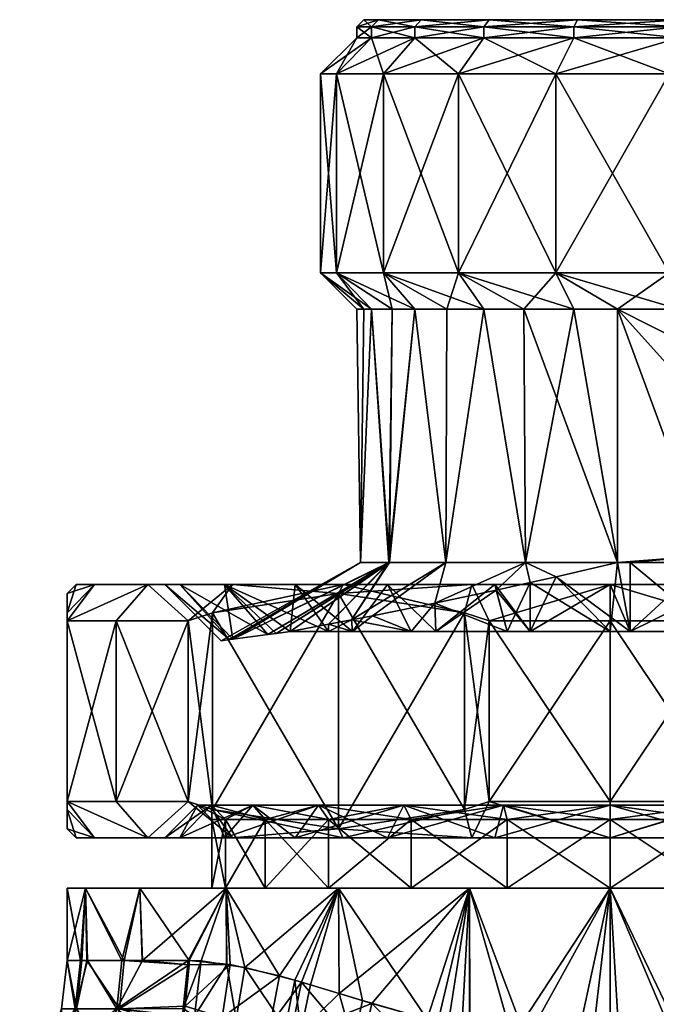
# Model space of a CAD drawing. Extents: x -0.145 to 0.145, y -0.091 to -0.001.
# Tile 44 of 53: x 0.059 to 0.076, y -0.028 to -0.001. Entities that reach past the tile are written whole.
import ezdxf

# ---------------------------------------------------------------- set-up
doc = ezdxf.new("R2010")
doc.units = 0
doc.layers.add('mesh', color=7, linetype='CONTINUOUS')

msp = doc.modelspace()

# ---------------------------------------------------------------- meshes
at = {"layer": 'mesh'}
mesh = msp.add_polyface(dxfattribs=at)
corners = [(0.069608, -0.00114, 0.006), (0.069781, -0.00094, 0.0059), (0.071515, -0.00114, 0.008486), (0.068602, -0.00094, 0.003054), (0.068409, -0.00114, 0.003106), (0.0682, -0.00094, 0), (0.068, -0.00114, 0), (0.068602, -0.00094, -0.003054), (0.068409, -0.00114, -0.003106), (0.069781, -0.00094, -0.0059), (0.069608, -0.00114, -0.006), (0.071656, -0.00094, -0.008344), (0.071515, -0.00114, -0.008485), (0.070808, -0.00794, 0.009193), (0.068742, -0.00244, 0.0065), (0.070808, -0.00244, 0.009193), (0.068742, -0.00794, 0.0065), (0.067443, -0.00244, 0.003365), (0.067443, -0.00794, 0.003365), (0.067, -0.00244, 0), (0.067, -0.00794, 0), (0.067443, -0.00244, -0.003364), (0.067443, -0.00794, -0.003364), (0.068742, -0.00244, -0.0065), (0.068742, -0.00794, -0.0065), (0.070808, -0.00244, -0.009192), (0.070808, -0.00794, -0.009192), (0.069608, -0.00144, 0.006), (0.071515, -0.00144, 0.008486), (0.068409, -0.00144, 0.003106), (0.068, -0.00144, 0), (0.068409, -0.00144, -0.003106), (0.069608, -0.00144, -0.006), (0.071515, -0.00144, -0.008485)]
mesh.append_faces([[corners[k] for k in face] for face in [(0, 1, 2, 2), (0, 3, 1, 1), (4, 3, 0, 0), (4, 5, 3, 3), (6, 5, 4, 4), (6, 7, 5, 5), (8, 7, 6, 6), (8, 9, 7, 7), (10, 9, 8, 8), (10, 11, 9, 9), (12, 11, 10, 10), (13, 14, 15, 15), (16, 14, 13, 13), (16, 17, 14, 14), (18, 17, 16, 16), (18, 19, 17, 17), (20, 19, 18, 18), (20, 21, 19, 19), (22, 21, 20, 20), (22, 23, 21, 21), (24, 23, 22, 22), (24, 25, 23, 23), (26, 25, 24, 24), (15, 27, 28, 28), (14, 27, 15, 15), (14, 29, 27, 27), (17, 29, 14, 14), (17, 30, 29, 29), (19, 30, 17, 17), (19, 31, 30, 30), (21, 31, 19, 19), (21, 32, 31, 31), (23, 32, 21, 21), (23, 33, 32, 32), (25, 33, 23, 23), (27, 0, 28, 28), (27, 4, 0, 0), (29, 4, 27, 27), (29, 6, 4, 4), (30, 6, 29, 29), (30, 8, 6, 6), (31, 8, 30, 30), (31, 10, 8, 8), (32, 10, 31, 31), (32, 12, 10, 10), (33, 12, 32, 32)]])
mesh = msp.add_polyface(dxfattribs=at)
corners = [(0.076894, -0.00114, 0.011591), (0.0741, -0.00094, 0.010219), (0.076946, -0.00094, 0.011398), (0.074, -0.00114, 0.010393), (0.071656, -0.00094, 0.008344), (0.071515, -0.00114, 0.008486), (0.069781, -0.00094, 0.0059), (0.071515, -0.00114, -0.008485), (0.0741, -0.00094, -0.010219), (0.071656, -0.00094, -0.008344), (0.074, -0.00114, -0.010392), (0.076946, -0.00094, -0.011398), (0.076894, -0.00114, -0.011591), (0.08, -0.00094, -0.0118), (0.076635, -0.00794, 0.012557), (0.0735, -0.00244, 0.011259), (0.076635, -0.00244, 0.012557), (0.0735, -0.00794, 0.011259), (0.070808, -0.00244, 0.009193), (0.070808, -0.00794, -0.009192), (0.0735, -0.00244, -0.011258), (0.070808, -0.00244, -0.009192), (0.0735, -0.00794, -0.011258), (0.076635, -0.00244, -0.012557), (0.076635, -0.00794, -0.012557), (0.08, -0.00244, -0.013), (0.074, -0.00144, 0.010393), (0.076894, -0.00144, 0.011591), (0.071515, -0.00144, 0.008486), (0.074, -0.00144, -0.010392), (0.071515, -0.00144, -0.008485), (0.076894, -0.00144, -0.011591), (0.08, -0.00144, -0.012), (0.069608, -0.00114, 0.006), (0.08, -0.00114, -0.012), (0.08, -0.00094, 0), (0.068602, -0.00094, 0.003054), (0.068602, -0.00094, -0.003054), (0.069781, -0.00094, -0.0059), (0.0682, -0.00094, 0)]
mesh.append_faces([[corners[k] for k in face] for face in [(0, 1, 2, 2), (3, 1, 0, 0), (3, 4, 1, 1), (5, 4, 3, 3), (5, 6, 4, 4), (7, 8, 9, 9), (10, 8, 7, 7), (10, 11, 8, 8), (12, 11, 10, 10), (12, 13, 11, 11), (14, 15, 16, 16), (17, 18, 15, 15), (19, 20, 21, 21), (22, 20, 19, 19), (22, 23, 20, 20), (24, 23, 22, 22), (24, 25, 23, 23), (16, 26, 27, 27), (15, 26, 16, 16), (15, 28, 26, 26), (18, 28, 15, 15), (21, 29, 30, 30), (20, 29, 21, 21), (20, 31, 29, 29), (23, 31, 20, 20), (23, 32, 31, 31), (27, 3, 0, 0), (26, 3, 27, 27), (26, 5, 3, 3), (28, 5, 26, 26), (28, 33, 5, 5), (30, 10, 7, 7), (29, 10, 30, 30), (29, 12, 10, 10), (31, 12, 29, 29), (31, 34, 12, 12), (35, 2, 1, 1), (35, 6, 36, 36), (35, 4, 6, 6), (1, 4, 35, 35), (35, 37, 38, 38), (35, 39, 37, 37), (36, 39, 35, 35), (35, 8, 11, 11), (35, 9, 8, 8), (38, 9, 35, 35)]])
mesh = msp.add_polyface(dxfattribs=at)
corners = [(0.077707, -0.01575, -0.011), (0.080769, -0.015119, -0.011), (0.075204, -0.00894, -0.011), (0.075204, -0.00894, 0.011), (0.080769, -0.015119, 0.011), (0.077707, -0.01575, 0.011), (0.077628, -0.01594, 0.010682), (0.075554, -0.01594, 0.010952), (0.077628, -0.01594, -0.010681), (0.078272, -0.01594, -0.010437), (0.075554, -0.01594, -0.010952), (0.0735, -0.00794, 0.011259), (0.0735, -0.00244, 0.011259), (0.076635, -0.00794, 0.012557), (0.070808, -0.00794, 0.009193), (0.070808, -0.00244, 0.009193), (0.076894, -0.00894, 0.011591), (0.074, -0.00894, 0.010393), (0.072621, -0.00894, 0.009334), (0.071515, -0.00894, 0.008486), (0.0735, -0.00794, -0.011258), (0.076894, -0.00894, -0.011591), (0.074, -0.00894, -0.010392), (0.070808, -0.00794, -0.009192), (0.072621, -0.00894, -0.009334), (0.071515, -0.00894, -0.008485), (0.076635, -0.00794, -0.012557), (0.077847, -0.01785, 0.010625), (0.078272, -0.01594, 0.010438), (0.075551, -0.01785, 0.010928), (0.077847, -0.01785, -0.010625), (0.078275, -0.01785, -0.010448), (0.075204, -0.015939, -0.011), (0.075204, -0.015939, 0.011), (0.072659, -0.01594, 0.009493), (0.073511, -0.016335, 0.010899), (0.07046, -0.01594, -0.007279), (0.07016, -0.017061, -0.009869), (0.072659, -0.01594, -0.009492), (0.073508, -0.016335, -0.010898), (0.072794, -0.016494, -0.010743), (0.071849, -0.016704, -0.010539), (0.072794, -0.016494, 0.010744), (0.071849, -0.016704, 0.010539), (0.075, -0.01785, 0.011), (0.075551, -0.01785, -0.010927), (0.07046, -0.01594, 0.007279)]
mesh.append_faces([[corners[k] for k in face] for face in [(0, 1, 2, 2), (3, 4, 5, 5), (5, 6, 7, 7), (0, 8, 9, 9), (10, 8, 0, 0), (11, 12, 13, 13), (14, 15, 11, 11), (3, 13, 16, 16), (3, 11, 13, 13), (17, 11, 3, 3), (18, 11, 17, 17), (18, 14, 11, 11), (19, 14, 18, 18), (20, 2, 21, 21), (20, 22, 2, 2), (23, 22, 20, 20), (23, 24, 22, 22), (25, 24, 23, 23), (26, 20, 21, 21), (27, 6, 28, 28), (29, 7, 6, 6), (30, 8, 10, 10), (31, 9, 8, 8), (2, 32, 0, 0), (3, 5, 33, 33), (34, 33, 35, 35), (36, 37, 38, 38), (38, 39, 32, 32), (38, 40, 39, 39), (41, 40, 38, 38), (34, 42, 43, 43), (35, 42, 34, 34), (10, 0, 32, 32), (5, 7, 33, 33), (44, 35, 33, 33), (45, 10, 32, 32), (22, 32, 2, 2), (24, 32, 22, 22), (24, 38, 32, 32), (25, 38, 24, 24), (25, 36, 38, 38), (33, 17, 3, 3), (34, 17, 33, 33), (34, 18, 17, 17), (34, 19, 18, 18), (46, 19, 34, 34)]])
mesh = msp.add_polyface(dxfattribs=at)
corners = [(0.070486, -0.00894, 0.007145), (0.070808, -0.00794, 0.009193), (0.071515, -0.00894, 0.008486), (0.068742, -0.00794, 0.0065), (0.069608, -0.00894, 0.006), (0.06898, -0.00894, 0.004485), (0.067443, -0.00794, 0.003365), (0.068409, -0.00894, 0.003106), (0.068201, -0.00894, 0.001529), (0.067, -0.00794, 0), (0.068, -0.00894, 0), (0.068409, -0.00894, -0.003106), (0.067443, -0.00794, -0.003364), (0.068201, -0.00894, -0.001528), (0.071515, -0.00894, -0.008485), (0.070808, -0.00794, -0.009192), (0.068742, -0.00794, -0.0065), (0.070486, -0.00894, -0.007145), (0.069608, -0.00894, -0.006), (0.06898, -0.00894, -0.004485), (0.066303, -0.01655, -0.008697), (0.067625, -0.01655, -0.012774), (0.06885, -0.01655, -0.010652), (0.06457, -0.01655, -0.01043), (0.064348, -0.01655, -0.00615), (0.066303, -0.01655, 0.008698), (0.062226, -0.01655, 0.007375), (0.064348, -0.01655, 0.00615), (0.068892, -0.01594, -0.004522), (0.067856, -0.017524, -0.008325), (0.07046, -0.01594, -0.007279), (0.072659, -0.01594, 0.009493), (0.07016, -0.017061, 0.00987), (0.07046, -0.01594, 0.007279), (0.067856, -0.017524, 0.008326), (0.068906, -0.01594, 0.004574), (0.064578, -0.01806, 0.002793), (0.068102, -0.01594, 0.00156), (0.06449, -0.018072, -0.002034), (0.068102, -0.01594, -0.001542), (0.064578, -0.01806, -0.002792)]
mesh.append_faces([[corners[k] for k in face] for face in [(0, 1, 2, 2), (0, 3, 1, 1), (4, 3, 0, 0), (5, 3, 4, 4), (5, 6, 3, 3), (7, 6, 5, 5), (8, 6, 7, 7), (8, 9, 6, 6), (10, 9, 8, 8), (9, 11, 12, 12), (9, 13, 11, 11), (10, 13, 9, 9), (14, 15, 16, 16), (16, 17, 14, 14), (16, 18, 17, 17), (12, 18, 16, 16), (12, 19, 18, 18), (11, 19, 12, 12), (20, 21, 22, 22), (20, 23, 21, 21), (24, 23, 20, 20), (25, 26, 27, 27), (28, 29, 30, 30), (31, 32, 33, 33), (33, 34, 35, 35), (36, 37, 35, 35), (38, 39, 37, 37), (40, 28, 39, 39), (17, 30, 14, 14), (18, 30, 17, 17), (18, 28, 30, 30), (19, 28, 18, 18), (11, 28, 19, 19), (11, 39, 28, 28), (13, 39, 11, 11), (10, 39, 13, 13), (10, 37, 39, 39), (8, 37, 10, 10), (8, 7, 37, 37), (33, 0, 2, 2), (33, 4, 0, 0), (35, 4, 33, 33), (35, 5, 4, 4), (35, 7, 5, 5), (37, 7, 35, 35)]])
mesh = msp.add_polyface(dxfattribs=at)
corners = [(0.076894, -0.00894, -0.011591), (0.083106, -0.00894, -0.011591), (0.08, -0.00894, -0.012), (0.084796, -0.00894, -0.011), (0.075204, -0.00894, -0.011), (0.076894, -0.00894, 0.011591), (0.084796, -0.00894, 0.011), (0.075204, -0.00894, 0.011), (0.083106, -0.00894, 0.011591), (0.08, -0.00894, 0.012), (0.080769, -0.015119, 0.011), (0.077628, -0.01594, 0.010682), (0.077707, -0.01575, 0.011), (0.078272, -0.01594, 0.010438), (0.080109, -0.01594, 0.009742), (0.084052, -0.01594, 0.006251), (0.089595, -0.012893, 0.007207), (0.08455, -0.01594, 0.005302), (0.082918, -0.01594, 0.00753), (0.087928, -0.013195, 0.008916), (0.084052, -0.01594, -0.00625), (0.087441, -0.013283, -0.009414), (0.082918, -0.01594, -0.007529), (0.08455, -0.01594, -0.005302), (0.087928, -0.013195, -0.008915), (0.085285, -0.01594, -0.003901), (0.089595, -0.012893, -0.007207), (0.080769, -0.015119, -0.011), (0.080109, -0.01594, -0.009741), (0.080781, -0.01594, -0.009278), (0.078272, -0.01594, -0.010437), (0.077707, -0.01575, -0.011), (0.086, -0.00894, -0.010392), (0.0865, -0.00794, -0.011258), (0.083365, -0.00794, -0.012557), (0.0865, -0.00794, 0.011259), (0.086, -0.00894, 0.010393), (0.083365, -0.00794, 0.012557), (0.08, -0.00794, 0.013), (0.076635, -0.00794, 0.012557), (0.08, -0.00794, -0.013), (0.084796, -0.013786, -0.011), (0.084747, -0.013802, 0.011), (0.080781, -0.01594, 0.009279), (0.082292, -0.01594, 0.008236), (0.087441, -0.013283, 0.009415), (0.082292, -0.01594, -0.008235), (0.085637, -0.01785, -0.002755), (0.085572, -0.01594, -0.002738)]
mesh.append_faces([[corners[k] for k in face] for face in [(0, 1, 2, 2), (0, 3, 1, 1), (4, 3, 0, 0), (5, 6, 7, 7), (5, 8, 6, 6), (9, 8, 5, 5), (6, 10, 7, 7), (10, 11, 12, 12), (10, 13, 11, 11), (10, 14, 13, 13), (15, 16, 17, 17), (18, 19, 15, 15), (20, 21, 22, 22), (23, 24, 20, 20), (25, 26, 23, 23), (27, 28, 29, 29), (27, 30, 28, 28), (31, 30, 27, 27), (3, 32, 33, 33), (34, 3, 33, 33), (35, 6, 8, 8), (35, 36, 6, 6), (8, 37, 35, 35), (8, 38, 37, 37), (9, 38, 8, 8), (5, 39, 9, 9), (34, 1, 3, 3), (34, 2, 1, 1), (40, 0, 2, 2), (4, 41, 3, 3), (4, 27, 41, 41), (6, 42, 10, 10), (42, 14, 10, 10), (42, 43, 14, 14), (42, 44, 43, 43), (42, 18, 44, 44), (42, 45, 18, 18), (22, 21, 41, 41), (41, 46, 22, 22), (41, 29, 46, 46), (27, 29, 41, 41), (32, 3, 41, 41), (21, 32, 41, 41), (36, 42, 6, 6), (36, 45, 42, 42), (25, 47, 48, 48)]])
mesh = msp.add_polyface(dxfattribs=at)
corners = [(0.067884, -0.01785, 0.008286), (0.068434, -0.017411, 0.008825), (0.0695, -0.01785, 0.009527), (0.067856, -0.017524, 0.008326), (0.067222, -0.01785, 0.007778), (0.067218, -0.017649, 0.007775), (0.066166, -0.01785, 0.006554), (0.067856, -0.017524, -0.008325), (0.0695, -0.01785, -0.009526), (0.068434, -0.017411, -0.008825), (0.067884, -0.01785, -0.008286), (0.067222, -0.017648, -0.007778), (0.067222, -0.01785, -0.007778), (0.066166, -0.01785, -0.006554), (0.066943, -0.022645, 0.008058), (0.06885, -0.02355, 0.010652), (0.069302, -0.022645, 0.009869), (0.065132, -0.022645, 0.005698), (0.066303, -0.02355, 0.008698), (0.063993, -0.022645, 0.002949), (0.064348, -0.02355, 0.00615), (0.066943, -0.022645, -0.008057), (0.064348, -0.02355, -0.00615), (0.065132, -0.022645, -0.005697), (0.069302, -0.022645, -0.009868), (0.066303, -0.02355, -0.008697), (0.072051, -0.022645, -0.011006), (0.06885, -0.02355, -0.010652), (0.064348, -0.01655, -0.00615), (0.065775, -0.017902, -0.005863), (0.065545, -0.017932, -0.005458), (0.064348, -0.01655, 0.00615), (0.065545, -0.017932, 0.005459), (0.065775, -0.017902, 0.005864), (0.064578, -0.01806, 0.002793), (0.063119, -0.01655, 0.003184), (0.06449, -0.018072, 0.002034), (0.067625, -0.02355, -0.012774), (0.070981, -0.022771, -0.015), (0.0675, -0.0233, -0.01299), (0.064019, -0.017329, -0.010981), (0.064019, -0.022771, -0.010981), (0.0675, -0.0168, -0.01299), (0.070981, -0.017329, -0.015), (0.0675, -0.0233, 0.012991), (0.0675, -0.0168, 0.012991), (0.070981, -0.017329, 0.015), (0.064019, -0.022771, 0.010981), (0.064019, -0.017329, 0.010981), (0.067222, -0.02304, -0.007778), (0.0695, -0.02304, -0.009526), (0.065474, -0.02304, -0.0055), (0.064375, -0.02304, -0.002847), (0.063993, -0.022645, -0.002949), (0.064, -0.02304, 0), (0.065474, -0.02304, 0.0055), (0.064375, -0.02304, 0.002847), (0.067222, -0.02304, 0.007778), (0.0695, -0.02304, 0.009527), (0.06449, -0.018072, -0.002034), (0.068102, -0.01594, 0.00156), (0.064253, -0.018103, 0), (0.07016, -0.017061, 0.00987), (0.070185, -0.01785, 0.00981), (0.07016, -0.017061, -0.009869), (0.070185, -0.01785, -0.00981)]
mesh.append_faces([[corners[k] for k in face] for face in [(0, 1, 2, 2), (0, 3, 1, 1), (4, 3, 0, 0), (4, 5, 3, 3), (6, 5, 4, 4), (7, 8, 9, 9), (7, 10, 8, 8), (11, 10, 7, 7), (11, 12, 10, 10), (13, 12, 11, 11), (14, 15, 16, 16), (17, 18, 14, 14), (19, 20, 17, 17), (21, 22, 23, 23), (24, 25, 21, 21), (26, 27, 24, 24), (28, 29, 30, 30), (28, 13, 29, 29), (31, 32, 33, 33), (31, 34, 32, 32), (35, 36, 34, 34), (37, 38, 39, 39), (39, 40, 41, 41), (39, 42, 40, 40), (38, 42, 39, 39), (38, 43, 42, 42), (44, 45, 46, 46), (47, 45, 44, 44), (47, 48, 45, 45), (24, 49, 50, 50), (21, 49, 24, 24), (21, 51, 49, 49), (23, 51, 21, 21), (23, 52, 51, 51), (53, 52, 23, 23), (53, 54, 52, 52), (19, 55, 56, 56), (17, 55, 19, 19), (17, 57, 55, 55), (14, 57, 17, 17), (14, 58, 57, 57), (16, 58, 14, 14), (59, 60, 61, 61), (2, 62, 63, 63), (64, 8, 65, 65)]])
mesh = msp.add_polyface(dxfattribs=at)
corners = [(0.06885, -0.01655, 0.010652), (0.06457, -0.01655, 0.01043), (0.066303, -0.01655, 0.008698), (0.067625, -0.01655, 0.012774), (0.071817, -0.01655, 0.011881), (0.071182, -0.01655, 0.014248), (0.06885, -0.01655, -0.010652), (0.067625, -0.01655, -0.012774), (0.071182, -0.01655, -0.014247), (0.063119, -0.01655, -0.003183), (0.064348, -0.01655, -0.00615), (0.065545, -0.017932, -0.005458), (0.066303, -0.01655, -0.008697), (0.066166, -0.01785, -0.006554), (0.067884, -0.01785, 0.008286), (0.067222, -0.01785, 0.007778), (0.064348, -0.01655, 0.00615), (0.066166, -0.01785, 0.006554), (0.065775, -0.017902, 0.005864), (0.0695, -0.01785, 0.009527), (0.070185, -0.01785, 0.00981), (0.071817, -0.01655, -0.011881), (0.070185, -0.01785, -0.00981), (0.067222, -0.01785, -0.007778), (0.067884, -0.01785, -0.008286), (0.0695, -0.01785, -0.009526), (0.0675, -0.0168, 0.012991), (0.070981, -0.017329, 0.015), (0.064019, -0.017329, 0.010981), (0.0675, -0.0168, -0.01299), (0.064019, -0.017329, -0.010981), (0.06457, -0.01655, -0.01043), (0.068892, -0.01594, -0.004522), (0.065775, -0.017902, -0.005863), (0.07046, -0.01594, -0.007279), (0.068434, -0.017411, -0.008825), (0.07016, -0.017061, -0.009869), (0.067856, -0.017524, -0.008325), (0.067222, -0.017648, -0.007778), (0.068906, -0.01594, 0.004574), (0.067218, -0.017649, 0.007775), (0.067856, -0.017524, 0.008326), (0.07046, -0.01594, 0.007279), (0.068434, -0.017411, 0.008825), (0.07016, -0.017061, 0.00987), (0.065545, -0.017932, 0.005459), (0.064578, -0.01806, 0.002793), (0.06449, -0.018072, 0.002034), (0.068102, -0.01594, 0.00156), (0.064253, -0.018103, 0), (0.064578, -0.01806, -0.002792), (0.068102, -0.01594, -0.001542), (0.06449, -0.018072, -0.002034)]
mesh.append_faces([[corners[k] for k in face] for face in [(0, 1, 2, 2), (0, 3, 1, 1), (4, 3, 0, 0), (4, 5, 3, 3), (6, 7, 8, 8), (9, 10, 11, 11), (12, 13, 10, 10), (2, 14, 0, 0), (2, 15, 14, 14), (16, 15, 2, 2), (16, 17, 15, 15), (18, 17, 16, 16), (0, 19, 20, 20), (14, 19, 0, 0), (21, 22, 6, 6), (12, 23, 13, 13), (12, 24, 23, 23), (6, 24, 12, 12), (6, 25, 24, 24), (22, 25, 6, 6), (3, 26, 1, 1), (3, 27, 26, 26), (5, 27, 3, 3), (26, 28, 1, 1), (7, 29, 8, 8), (7, 30, 29, 29), (31, 30, 7, 7), (13, 32, 33, 33), (34, 35, 36, 36), (34, 37, 35, 35), (32, 38, 37, 37), (13, 38, 32, 32), (17, 18, 39, 39), (39, 40, 17, 17), (39, 41, 40, 40), (42, 43, 41, 41), (42, 44, 43, 43), (45, 39, 18, 18), (46, 39, 45, 45), (47, 48, 46, 46), (49, 48, 47, 47), (50, 51, 52, 52), (11, 32, 50, 50), (11, 33, 32, 32), (19, 43, 44, 44), (35, 25, 36, 36)]])
mesh = msp.add_polyface(dxfattribs=at)
corners = [(0.072796, -0.01785, 0.01071), (0.072794, -0.016494, 0.010744), (0.073511, -0.016335, 0.010899), (0.072153, -0.01785, 0.010625), (0.071849, -0.016704, 0.010539), (0.070185, -0.01785, 0.00981), (0.071849, -0.016704, -0.010539), (0.072796, -0.01785, -0.01071), (0.072794, -0.016494, -0.010743), (0.072153, -0.01785, -0.010625), (0.075, -0.01655, 0.0123), (0.071182, -0.01655, 0.014248), (0.071817, -0.01655, 0.011881), (0.075, -0.01655, 0.01475), (0.071817, -0.01655, -0.011881), (0.071182, -0.01655, -0.014247), (0.075, -0.01655, -0.01475), (0.06885, -0.01655, -0.010652), (0.069302, -0.022645, 0.009869), (0.071817, -0.02355, 0.011881), (0.072051, -0.022645, 0.011007), (0.075, -0.022645, -0.011395), (0.071817, -0.02355, -0.011881), (0.072051, -0.022645, -0.011006), (0.06885, -0.01655, 0.010652), (0.075, -0.01655, -0.0123), (0.070185, -0.01785, -0.00981), (0.071659, -0.01755, 0.015392), (0.070981, -0.017329, 0.015), (0.075, -0.01755, 0.01575), (0.071659, -0.01755, -0.015391), (0.070981, -0.017329, -0.015), (0.0675, -0.0168, -0.01299), (0.071182, -0.02355, 0.014248), (0.070981, -0.022771, 0.015), (0.071659, -0.02255, 0.015392), (0.071182, -0.02355, -0.014247), (0.071659, -0.02255, -0.015391), (0.070981, -0.022771, -0.015), (0.075, -0.02355, -0.01475), (0.075, -0.02255, -0.01575), (0.0675, -0.0233, 0.012991), (0.075, -0.02255, 0.01575), (0.075, -0.01755, -0.01575), (0.0695, -0.02304, -0.009526), (0.072153, -0.02304, -0.010625), (0.069302, -0.022645, -0.009868), (0.072153, -0.02304, 0.010625), (0.0695, -0.02304, 0.009527), (0.075, -0.02304, 0.011), (0.075, -0.022645, 0.011395), (0.072659, -0.01594, -0.009492), (0.07016, -0.017061, -0.009869), (0.072659, -0.01594, 0.009493), (0.07016, -0.017061, 0.00987)]
mesh.append_faces([[corners[k] for k in face] for face in [(0, 1, 2, 2), (3, 1, 0, 0), (3, 4, 1, 1), (5, 4, 3, 3), (6, 7, 8, 8), (6, 9, 7, 7), (10, 11, 12, 12), (10, 13, 11, 11), (14, 15, 16, 16), (17, 15, 14, 14), (18, 19, 20, 20), (21, 22, 23, 23), (24, 5, 12, 12), (12, 3, 0, 0), (5, 3, 12, 12), (25, 7, 14, 14), (14, 9, 26, 26), (7, 9, 14, 14), (11, 27, 28, 28), (13, 27, 11, 11), (13, 29, 27, 27), (15, 30, 16, 16), (15, 31, 30, 30), (32, 31, 15, 15), (33, 34, 35, 35), (36, 37, 38, 38), (39, 40, 37, 37), (37, 31, 38, 38), (37, 30, 31, 31), (34, 27, 35, 35), (34, 28, 27, 27), (41, 28, 34, 34), (42, 35, 27, 27), (29, 42, 27, 27), (30, 37, 43, 43), (23, 44, 45, 45), (46, 44, 23, 23), (18, 47, 48, 48), (20, 47, 18, 18), (20, 49, 47, 47), (50, 49, 20, 20), (51, 52, 6, 6), (53, 4, 54, 54), (5, 54, 4, 4), (52, 9, 6, 6), (52, 26, 9, 9)]])
mesh = msp.add_polyface(dxfattribs=at)
corners = [(0.072796, -0.01785, 0.01071), (0.073511, -0.016335, 0.010899), (0.075, -0.01785, 0.011), (0.073508, -0.016335, -0.010898), (0.075, -0.01785, -0.011), (0.075551, -0.01785, -0.010927), (0.072794, -0.016494, -0.010743), (0.072796, -0.01785, -0.01071), (0.075551, -0.01785, 0.010928), (0.077628, -0.01594, 0.010682), (0.077847, -0.01785, 0.010625), (0.077847, -0.01785, -0.010625), (0.075554, -0.01594, -0.010952), (0.078275, -0.01785, -0.010448), (0.077628, -0.01594, -0.010681), (0.078183, -0.01655, 0.011881), (0.075, -0.01655, 0.01475), (0.075, -0.01655, 0.0123), (0.078818, -0.01655, 0.014248), (0.075, -0.01655, -0.0123), (0.078818, -0.01655, -0.014247), (0.078183, -0.01655, -0.011881), (0.075, -0.01655, -0.01475), (0.071817, -0.01655, -0.011881), (0.075, -0.022645, 0.011395), (0.078183, -0.02355, 0.011881), (0.077949, -0.022645, 0.011007), (0.072051, -0.022645, 0.011007), (0.075, -0.02355, 0.0123), (0.077949, -0.022645, -0.011006), (0.075, -0.02355, -0.0123), (0.075, -0.022645, -0.011395), (0.071817, -0.01655, 0.011881), (0.078341, -0.01755, 0.015392), (0.075, -0.01755, 0.01575), (0.078341, -0.01755, -0.015391), (0.075, -0.01755, -0.01575), (0.071659, -0.01755, -0.015391), (0.075, -0.02355, 0.01475), (0.075, -0.02255, 0.01575), (0.078341, -0.02255, 0.015392), (0.071659, -0.02255, 0.015392), (0.078341, -0.02255, -0.015391), (0.075, -0.02255, -0.01575), (0.075, -0.02355, -0.01475), (0.071659, -0.02255, -0.015391), (0.072051, -0.022645, -0.011006), (0.072153, -0.02304, -0.010625), (0.077847, -0.02304, 0.010625), (0.075, -0.02304, 0.011), (0.075, -0.02304, -0.011), (0.077847, -0.02304, -0.010625), (0.075204, -0.015939, 0.011), (0.075554, -0.01594, 0.010952), (0.075204, -0.015939, -0.011)]
mesh.append_faces([[corners[k] for k in face] for face in [(0, 1, 2, 2), (3, 4, 5, 5), (6, 4, 3, 3), (6, 7, 4, 4), (8, 9, 10, 10), (11, 12, 5, 5), (13, 14, 11, 11), (15, 16, 17, 17), (15, 18, 16, 16), (19, 20, 21, 21), (19, 22, 20, 20), (23, 22, 19, 19), (24, 25, 26, 26), (27, 28, 24, 24), (29, 30, 31, 31), (32, 0, 17, 17), (17, 8, 15, 15), (17, 2, 8, 8), (0, 2, 17, 17), (8, 10, 15, 15), (21, 5, 19, 19), (21, 11, 5, 5), (19, 4, 7, 7), (5, 4, 19, 19), (18, 33, 16, 16), (33, 34, 16, 16), (22, 35, 20, 20), (22, 36, 35, 35), (37, 36, 22, 22), (38, 39, 40, 40), (41, 39, 38, 38), (42, 43, 44, 44), (34, 40, 39, 39), (33, 40, 34, 34), (43, 42, 35, 35), (36, 43, 35, 35), (36, 45, 43, 43), (46, 47, 31, 31), (24, 48, 49, 49), (26, 48, 24, 24), (29, 50, 51, 51), (31, 50, 29, 29), (31, 47, 50, 50), (2, 52, 8, 8), (52, 53, 8, 8), (5, 54, 3, 3)]])
mesh = msp.add_polyface(dxfattribs=at)
corners = [(0.060511, -0.02494, 0.003883), (0.060373, -0.02694, 0.003324), (0.06, -0.02494, 0), (0.060563, -0.02694, 0.003864), (0.060511, -0.02494, -0.003882), (0.06041, -0.02694, -0.003481), (0.06055, -0.02694, -0.003868), (0.060263, -0.028275, -0.003516), (0.061048, -0.029543, -0.006966), (0.059832, -0.029543, -0.003619), (0.060409, -0.030681, -0.007285), (0.061445, -0.028275, -0.006768), (0.059406, -0.029543, -0.000084), (0.059136, -0.030681, -0.003785), (0.05985, -0.028275, -0.000082), (0.059794, -0.029543, 0.003456), (0.058691, -0.030681, -0.000088), (0.060226, -0.028275, 0.003358), (0.060974, -0.029543, 0.006816), (0.059096, -0.030681, 0.003614), (0.061373, -0.028275, 0.006622), (0.06025, -0.01655, 0), (0.06, -0.0168, 0), (0.060753, -0.01655, -0.003817), (0.06, -0.017329, 0.004019), (0.060753, -0.01655, 0.003818), (0.06, -0.01755, 0.004803), (0.06, -0.017329, -0.004019), (0.06, -0.01755, -0.004802), (0.06025, -0.02355, 0), (0.06, -0.0233, 0), (0.060753, -0.02355, 0.003818), (0.06, -0.022771, -0.004019), (0.060753, -0.02355, -0.003817), (0.06, -0.02255, -0.004802), (0.06, -0.022771, 0.004019), (0.06, -0.02255, 0.004803), (0.06136, -0.02255, 0.007875), (0.06136, -0.01755, 0.007875), (0.06136, -0.01755, -0.007875), (0.06, -0.02694, -0.000081)]
mesh.append_faces([[corners[k] for k in face] for face in [(0, 1, 2, 2), (0, 3, 1, 1), (4, 5, 6, 6), (6, 5, 7, 7), (8, 9, 10, 10), (8, 7, 9, 9), (11, 6, 7, 7), (9, 12, 13, 13), (9, 14, 12, 12), (7, 14, 9, 9), (12, 15, 16, 16), (12, 17, 15, 15), (14, 17, 12, 12), (15, 18, 19, 19), (17, 20, 15, 15), (1, 3, 17, 17), (21, 22, 23, 23), (21, 24, 22, 22), (25, 24, 21, 21), (25, 26, 24, 24), (23, 27, 28, 28), (22, 27, 23, 23), (29, 30, 31, 31), (29, 32, 30, 30), (33, 32, 29, 29), (33, 34, 32, 32), (31, 35, 36, 36), (30, 35, 31, 31), (35, 26, 36, 36), (35, 24, 26, 26), (30, 24, 35, 35), (30, 22, 24, 24), (32, 22, 30, 30), (32, 27, 22, 22), (34, 27, 32, 32), (34, 28, 27, 27), (37, 36, 26, 26), (38, 37, 26, 26), (28, 34, 39, 39), (4, 40, 5, 5), (2, 40, 4, 4), (1, 40, 2, 2), (7, 40, 14, 14), (5, 40, 7, 7), (40, 1, 17, 17), (14, 40, 17, 17)]])
mesh = msp.add_polyface(dxfattribs=at)
corners = [(0.064348, -0.01655, -0.00615), (0.062226, -0.01655, -0.007375), (0.06457, -0.01655, -0.01043), (0.063119, -0.01655, -0.003183), (0.060753, -0.01655, -0.003817), (0.0627, -0.01655, 0), (0.06025, -0.01655, 0), (0.063119, -0.01655, 0.003184), (0.060753, -0.01655, 0.003818), (0.064348, -0.01655, 0.00615), (0.062226, -0.01655, 0.007375), (0.066303, -0.01655, 0.008698), (0.06457, -0.01655, 0.01043), (0.063605, -0.022645, 0), (0.063119, -0.02355, 0.003184), (0.063993, -0.022645, 0.002949), (0.063993, -0.022645, -0.002949), (0.0627, -0.02355, 0), (0.065132, -0.022645, -0.005697), (0.063119, -0.02355, -0.003183), (0.06449, -0.018072, -0.002034), (0.064578, -0.01806, -0.002792), (0.065545, -0.017932, -0.005458), (0.064578, -0.01806, 0.002793), (0.06449, -0.018072, 0.002034), (0.064253, -0.018103, 0), (0.063341, -0.01755, 0.010589), (0.064019, -0.017329, 0.010981), (0.06, -0.01755, 0.004803), (0.06136, -0.01755, 0.007875), (0.06, -0.01755, -0.004802), (0.063341, -0.01755, -0.010589), (0.064019, -0.017329, -0.010981), (0.06136, -0.01755, -0.007875), (0.06457, -0.02355, 0.01043), (0.063341, -0.02255, 0.010589), (0.064019, -0.022771, 0.010981), (0.062226, -0.02355, 0.007375), (0.06136, -0.02255, 0.007875), (0.062226, -0.02355, -0.007375), (0.06136, -0.02255, -0.007875), (0.06, -0.02255, -0.004802), (0.063341, -0.02255, -0.010589), (0.06457, -0.02355, -0.01043), (0.064019, -0.022771, -0.010981), (0.064, -0.02304, 0), (0.064375, -0.02304, 0.002847)]
mesh.append_faces([[corners[k] for k in face] for face in [(0, 1, 2, 2), (3, 1, 0, 0), (3, 4, 1, 1), (5, 4, 3, 3), (5, 6, 4, 4), (7, 6, 5, 5), (7, 8, 6, 6), (9, 8, 7, 7), (9, 10, 8, 8), (11, 12, 10, 10), (13, 14, 15, 15), (16, 17, 13, 13), (18, 19, 16, 16), (3, 20, 5, 5), (3, 21, 20, 20), (22, 21, 3, 3), (7, 23, 9, 9), (5, 24, 7, 7), (5, 25, 24, 24), (20, 25, 5, 5), (12, 26, 10, 10), (12, 27, 26, 26), (10, 28, 8, 8), (10, 29, 28, 28), (26, 29, 10, 10), (4, 30, 1, 1), (2, 31, 32, 32), (1, 31, 2, 2), (1, 33, 31, 31), (30, 33, 1, 1), (34, 35, 36, 36), (37, 38, 35, 35), (39, 40, 41, 41), (39, 42, 40, 40), (43, 44, 42, 42), (44, 31, 42, 42), (44, 32, 31, 31), (35, 27, 36, 36), (35, 26, 27, 27), (29, 35, 38, 38), (26, 35, 29, 29), (40, 42, 31, 31), (33, 40, 31, 31), (33, 41, 40, 40), (13, 45, 16, 16), (15, 46, 13, 13)]])
mesh = msp.add_polyface(dxfattribs=at)
corners = [(0.064393, -0.02494, 0.010607), (0.064411, -0.027058, 0.01059), (0.063703, -0.026952, 0.009868), (0.06201, -0.02494, 0.0075), (0.061508, -0.02694, 0.006556), (0.060511, -0.02494, 0.003883), (0.062081, -0.02694, 0.007455), (0.063347, -0.02694, 0.009446), (0.060563, -0.02694, 0.003864), (0.06158, -0.02694, -0.006701), (0.060511, -0.02494, -0.003882), (0.06055, -0.02694, -0.003868), (0.06201, -0.02494, -0.0075), (0.062071, -0.02694, -0.00746), (0.063372, -0.02694, -0.009475), (0.064393, -0.02494, -0.010606), (0.064399, -0.027043, -0.010601), (0.065474, -0.02494, -0.0055), (0.064375, -0.02494, -0.002847), (0.064, -0.02494, 0), (0.06, -0.02494, 0), (0.064375, -0.02494, 0.002847), (0.065474, -0.02494, 0.0055), (0.067222, -0.02494, 0.007778), (0.063371, -0.027065, -0.009476), (0.064348, -0.02355, -0.00615), (0.060753, -0.02355, -0.003817), (0.063119, -0.02355, -0.003183), (0.062226, -0.02355, -0.007375), (0.066303, -0.02355, -0.008697), (0.06457, -0.02355, -0.01043), (0.064348, -0.02355, 0.00615), (0.062226, -0.02355, 0.007375), (0.06457, -0.02355, 0.01043), (0.063119, -0.02355, 0.003184), (0.060753, -0.02355, 0.003818), (0.0627, -0.02355, 0), (0.06025, -0.02355, 0), (0.063993, -0.022645, 0.002949), (0.063605, -0.022645, 0), (0.063993, -0.022645, -0.002949), (0.065132, -0.022645, -0.005697), (0.06, -0.02255, -0.004802), (0.06, -0.02255, 0.004803), (0.063341, -0.02255, 0.010589), (0.06136, -0.02255, 0.007875), (0.063341, -0.02255, -0.010589), (0.064375, -0.02304, -0.002847), (0.064, -0.02304, 0), (0.064375, -0.02304, 0.002847)]
mesh.append_faces([[corners[k] for k in face] for face in [(0, 1, 2, 2), (3, 4, 5, 5), (3, 6, 4, 4), (0, 6, 3, 3), (0, 7, 6, 6), (2, 7, 0, 0), (4, 8, 5, 5), (9, 10, 11, 11), (9, 12, 10, 10), (13, 12, 9, 9), (14, 12, 13, 13), (14, 15, 12, 12), (16, 15, 14, 14), (17, 12, 15, 15), (18, 10, 12, 12), (19, 10, 18, 18), (19, 20, 10, 10), (21, 20, 19, 19), (21, 5, 20, 20), (22, 5, 21, 21), (22, 3, 5, 5), (23, 0, 3, 3), (24, 14, 13, 13), (13, 9, 24, 24), (16, 14, 24, 24), (25, 26, 27, 27), (25, 28, 26, 26), (29, 30, 28, 28), (31, 32, 33, 33), (34, 32, 31, 31), (34, 35, 32, 32), (36, 35, 34, 34), (36, 37, 35, 35), (27, 37, 36, 36), (27, 26, 37, 37), (38, 34, 31, 31), (39, 36, 34, 34), (40, 27, 36, 36), (41, 25, 27, 27), (28, 42, 26, 26), (35, 43, 32, 32), (32, 44, 33, 33), (43, 45, 32, 32), (30, 46, 28, 28), (19, 47, 48, 48), (39, 49, 48, 48)]])
mesh = msp.add_polyface(dxfattribs=at)
corners = [(0.075, -0.02494, 0.015), (0.075259, -0.029296, 0.014998), (0.075, -0.029294, 0.014996), (0.072693, -0.029135, 0.014822), (0.071118, -0.02494, 0.014489), (0.074491, -0.02929, 0.014992), (0.070903, -0.028802, 0.01443), (0.070237, -0.028641, 0.014224), (0.07112, -0.028843, 0.014477), (0.070526, -0.028713, -0.014317), (0.071118, -0.02494, -0.014489), (0.069948, -0.028566, -0.014123), (0.075, -0.02494, -0.015), (0.072291, -0.029074, -0.014753), (0.074065, -0.02927, -0.014971), (0.071124, -0.028835, -0.014465), (0.072153, -0.02494, -0.010625), (0.075, -0.02494, -0.011), (0.0695, -0.02494, -0.009526), (0.075, -0.02494, 0.011), (0.072153, -0.02494, 0.010625), (0.072583, -0.030136, 0.014891), (0.070718, -0.029855, 0.014477), (0.074466, -0.030268, 0.015071), (0.072163, -0.030084, -0.014818), (0.070327, -0.02978, -0.014358), (0.06973, -0.029657, -0.014155), (0.075, -0.02355, -0.0123), (0.071182, -0.02355, -0.014247), (0.071817, -0.02355, -0.011881), (0.075, -0.02355, -0.01475), (0.071817, -0.02355, 0.011881), (0.075, -0.02355, 0.01475), (0.075, -0.02355, 0.0123), (0.071182, -0.02355, 0.014248), (0.06885, -0.02355, 0.010652), (0.072051, -0.022645, 0.011007), (0.069302, -0.022645, 0.009869), (0.072051, -0.022645, -0.011006), (0.06885, -0.02355, -0.010652), (0.075, -0.022645, -0.011395), (0.071659, -0.02255, 0.015392), (0.071659, -0.02255, -0.015391), (0.072153, -0.02304, 0.010625), (0.0695, -0.02304, 0.009527), (0.0695, -0.02494, 0.009527), (0.072153, -0.02304, -0.010625), (0.075, -0.02304, -0.011), (0.075, -0.02304, 0.011), (0.075, -0.029298, -0.015), (0.075002, -0.030275, -0.01508)]
mesh.append_faces([[corners[k] for k in face] for face in [(0, 1, 2, 2), (0, 3, 4, 4), (0, 5, 3, 3), (2, 5, 0, 0), (4, 6, 7, 7), (4, 8, 6, 6), (3, 8, 4, 4), (9, 10, 11, 11), (12, 13, 14, 14), (10, 13, 12, 12), (10, 15, 13, 13), (9, 15, 10, 10), (16, 12, 17, 17), (16, 10, 12, 12), (18, 10, 16, 16), (19, 4, 20, 20), (19, 0, 4, 4), (21, 8, 3, 3), (22, 6, 8, 8), (7, 6, 22, 22), (23, 5, 2, 2), (13, 24, 14, 14), (13, 15, 24, 24), (25, 15, 9, 9), (25, 24, 15, 15), (26, 25, 9, 9), (27, 28, 29, 29), (27, 30, 28, 28), (31, 32, 33, 33), (31, 34, 32, 32), (35, 34, 31, 31), (36, 31, 33, 33), (37, 35, 31, 31), (38, 29, 39, 39), (40, 27, 29, 29), (34, 41, 32, 32), (30, 42, 28, 28), (20, 43, 19, 19), (20, 44, 43, 43), (45, 44, 20, 20), (16, 46, 18, 18), (16, 47, 46, 46), (17, 47, 16, 16), (19, 43, 48, 48), (12, 14, 49, 49), (50, 49, 14, 14)]])
mesh = msp.add_polyface(dxfattribs=at)
corners = [(0.078882, -0.02494, 0.014489), (0.081101, -0.028272, 0.013704), (0.079293, -0.028757, 0.014373), (0.075, -0.02494, 0.015), (0.07703, -0.029171, 0.014862), (0.075259, -0.029296, 0.014998), (0.078882, -0.02494, -0.014489), (0.0786, -0.02891, -0.014561), (0.078879, -0.028844, -0.014478), (0.076808, -0.029197, -0.01489), (0.075, -0.02494, -0.015), (0.080007, -0.028578, -0.014139), (0.0825, -0.02494, -0.01299), (0.075, -0.02494, -0.011), (0.077847, -0.02494, -0.010625), (0.077847, -0.02494, 0.010625), (0.075, -0.02494, 0.011), (0.0805, -0.02494, 0.009527), (0.077128, -0.030167, 0.014934), (0.075272, -0.030273, 0.015078), (0.075, -0.029294, 0.014996), (0.080224, -0.029667, -0.014172), (0.078765, -0.029946, -0.014615), (0.076895, -0.030189, -0.014963), (0.078183, -0.02355, -0.011881), (0.075, -0.02355, -0.01475), (0.075, -0.02355, -0.0123), (0.078818, -0.02355, -0.014247), (0.08115, -0.02355, -0.010652), (0.075, -0.02355, 0.0123), (0.078818, -0.02355, 0.014248), (0.078183, -0.02355, 0.011881), (0.075, -0.02355, 0.01475), (0.077949, -0.022645, 0.011007), (0.08115, -0.02355, 0.010652), (0.075, -0.022645, 0.011395), (0.077949, -0.022645, -0.011006), (0.080697, -0.022645, -0.009868), (0.078341, -0.02255, 0.015392), (0.078341, -0.02255, -0.015391), (0.0825, -0.0233, -0.01299), (0.079019, -0.022771, -0.015), (0.077847, -0.02304, -0.010625), (0.075, -0.02304, -0.011), (0.0805, -0.02304, -0.009526), (0.0805, -0.02494, -0.009526), (0.077847, -0.02304, 0.010625), (0.0805, -0.02304, 0.009527), (0.075, -0.02304, 0.011), (0.078882, -0.02885, 0.014488), (0.075, -0.029298, -0.015), (0.079485, -0.029816, 0.014416), (0.078972, -0.02991, 0.014562)]
mesh.append_faces([[corners[k] for k in face] for face in [(0, 1, 2, 2), (3, 4, 5, 5), (0, 4, 3, 3), (6, 7, 8, 8), (6, 9, 7, 7), (10, 9, 6, 6), (11, 6, 8, 8), (11, 12, 6, 6), (13, 6, 14, 14), (13, 10, 6, 6), (15, 3, 16, 16), (15, 0, 3, 3), (17, 0, 15, 15), (18, 5, 4, 4), (19, 20, 5, 5), (21, 11, 8, 8), (22, 8, 7, 7), (22, 21, 8, 8), (23, 7, 9, 9), (23, 22, 7, 7), (24, 25, 26, 26), (24, 27, 25, 25), (28, 27, 24, 24), (29, 30, 31, 31), (29, 32, 30, 30), (33, 31, 34, 34), (35, 29, 31, 31), (36, 24, 26, 26), (37, 28, 24, 24), (32, 38, 30, 30), (27, 39, 25, 25), (40, 41, 27, 27), (13, 42, 43, 43), (14, 42, 13, 13), (14, 44, 42, 42), (45, 44, 14, 14), (17, 46, 47, 47), (15, 46, 17, 17), (15, 48, 46, 46), (16, 48, 15, 15), (0, 2, 49, 49), (0, 49, 4, 4), (10, 50, 9, 9), (51, 49, 2, 2), (52, 49, 51, 51), (4, 49, 52, 52)]])
mesh = msp.add_polyface(dxfattribs=at)
corners = [(0.0695, -0.02494, -0.009526), (0.0675, -0.02494, -0.01299), (0.071118, -0.02494, -0.014489), (0.067222, -0.02494, -0.007778), (0.064393, -0.02494, -0.010606), (0.065474, -0.02494, -0.0055), (0.064375, -0.02494, -0.002847), (0.06201, -0.02494, -0.0075), (0.067222, -0.02494, 0.007778), (0.06201, -0.02494, 0.0075), (0.065474, -0.02494, 0.0055), (0.0695, -0.02494, 0.009527), (0.064393, -0.02494, 0.010607), (0.0675, -0.02494, 0.012991), (0.072153, -0.02494, 0.010625), (0.071118, -0.02494, 0.014489), (0.066303, -0.02355, -0.008697), (0.062226, -0.02355, -0.007375), (0.064348, -0.02355, -0.00615), (0.06885, -0.02355, -0.010652), (0.06457, -0.02355, -0.01043), (0.067625, -0.02355, -0.012774), (0.071817, -0.02355, -0.011881), (0.071182, -0.02355, -0.014247), (0.06885, -0.02355, 0.010652), (0.067625, -0.02355, 0.012774), (0.071182, -0.02355, 0.014248), (0.066303, -0.02355, 0.008698), (0.06457, -0.02355, 0.01043), (0.064348, -0.02355, 0.00615), (0.066943, -0.022645, 0.008058), (0.065132, -0.022645, 0.005698), (0.066943, -0.022645, -0.008057), (0.069302, -0.022645, -0.009868), (0.0675, -0.0233, 0.012991), (0.064019, -0.022771, 0.010981), (0.070981, -0.022771, 0.015), (0.0675, -0.0233, -0.01299), (0.070981, -0.022771, -0.015), (0.064019, -0.022771, -0.010981), (0.067222, -0.02304, 0.007778), (0.0695, -0.02304, 0.009527), (0.065474, -0.02304, 0.0055), (0.064375, -0.02304, 0.002847), (0.064375, -0.02494, 0.002847), (0.064, -0.02304, 0), (0.064, -0.02494, 0), (0.064375, -0.02304, -0.002847), (0.065474, -0.02304, -0.0055), (0.067222, -0.02304, -0.007778), (0.0695, -0.02304, -0.009526), (0.072153, -0.02304, -0.010625)]
mesh.append_faces([[corners[k] for k in face] for face in [(0, 1, 2, 2), (3, 1, 0, 0), (3, 4, 1, 1), (5, 4, 3, 3), (6, 7, 5, 5), (8, 9, 10, 10), (11, 12, 8, 8), (11, 13, 12, 12), (14, 13, 11, 11), (14, 15, 13, 13), (16, 17, 18, 18), (19, 20, 16, 16), (19, 21, 20, 20), (22, 21, 19, 19), (22, 23, 21, 21), (24, 25, 26, 26), (27, 25, 24, 24), (27, 28, 25, 25), (29, 28, 27, 27), (30, 27, 24, 24), (31, 29, 27, 27), (32, 16, 18, 18), (33, 19, 16, 16), (25, 34, 26, 26), (25, 35, 34, 34), (28, 35, 25, 25), (34, 36, 26, 26), (21, 37, 20, 20), (23, 38, 21, 21), (37, 39, 20, 20), (11, 40, 41, 41), (8, 40, 11, 11), (8, 42, 40, 40), (10, 42, 8, 8), (10, 43, 42, 42), (44, 43, 10, 10), (44, 45, 43, 43), (46, 45, 44, 44), (6, 47, 46, 46), (6, 48, 47, 47), (5, 48, 6, 6), (5, 49, 48, 48), (3, 49, 5, 5), (3, 50, 49, 49), (0, 50, 3, 3), (0, 51, 50, 50)]])
mesh = msp.add_polyface(dxfattribs=at)
corners = [(0.0675, -0.02494, -0.01299), (0.067516, -0.027855, -0.012964), (0.068159, -0.02805, -0.013349), (0.064393, -0.02494, 0.010607), (0.06491, -0.027132, 0.0111), (0.064411, -0.027058, 0.01059), (0.0675, -0.02494, 0.012991), (0.06629, -0.027486, 0.012212), (0.066728, -0.027614, 0.012513), (0.067516, -0.027854, 0.012963), (0.071118, -0.02494, 0.014489), (0.06842, -0.028129, 0.01348), (0.070237, -0.028641, 0.014224), (0.066475, -0.02754, -0.012342), (0.06587, -0.027369, -0.011901), (0.064393, -0.02494, -0.010606), (0.064503, -0.027054, -0.010714), (0.064399, -0.027043, -0.010601), (0.069948, -0.028566, -0.014123), (0.071118, -0.02494, -0.014489), (0.064674, -0.028557, 0.01112), (0.066024, -0.0288, 0.012207), (0.066459, -0.028896, 0.012507), (0.068164, -0.0293, 0.013488), (0.070028, -0.029719, 0.01426), (0.070718, -0.029855, 0.014477), (0.066045, -0.030116, 0.012739), (0.065597, -0.030049, 0.012445), (0.064218, -0.0299, 0.011397), (0.063371, -0.027065, -0.009476), (0.06973, -0.029657, -0.014155), (0.070526, -0.028713, -0.014317), (0.067899, -0.029236, -0.013354), (0.066208, -0.028841, -0.012336), (0.06561, -0.028716, -0.0119), (0.065787, -0.030078, -0.012572), (0.065173, -0.029993, -0.012147), (0.064282, -0.028513, -0.010752), (0.063821, -0.029883, -0.011047)]
mesh.append_faces([[corners[k] for k in face] for face in [(0, 1, 2, 2), (3, 4, 5, 5), (6, 4, 3, 3), (6, 7, 4, 4), (6, 8, 7, 7), (6, 9, 8, 8), (10, 9, 6, 6), (10, 11, 9, 9), (12, 11, 10, 10), (0, 13, 1, 1), (0, 14, 13, 13), (15, 14, 0, 0), (15, 16, 14, 14), (17, 16, 15, 15), (18, 0, 2, 2), (18, 19, 0, 0), (4, 20, 5, 5), (4, 21, 20, 20), (7, 21, 4, 4), (7, 22, 21, 21), (22, 9, 11, 11), (22, 8, 9, 9), (7, 8, 22, 22), (11, 23, 22, 22), (11, 24, 23, 23), (12, 24, 11, 11), (12, 25, 24, 24), (26, 22, 23, 23), (27, 21, 22, 22), (28, 20, 21, 21), (17, 29, 16, 16), (30, 31, 18, 18), (18, 32, 30, 30), (32, 1, 13, 13), (32, 2, 1, 1), (18, 2, 32, 32), (33, 34, 35, 35), (36, 35, 34, 34), (36, 37, 38, 38), (34, 37, 36, 36), (13, 33, 32, 32), (13, 34, 33, 33), (14, 34, 13, 13), (14, 37, 34, 34), (16, 37, 14, 14)]])
mesh = msp.add_polyface(dxfattribs=at)
corners = [(0.062723, -0.02994, 0.009952), (0.062336, -0.031133, 0.010886), (0.0623, -0.03065, 0.010295), (0.063057, -0.029902, 0.010308), (0.062856, -0.029527, 0.009844), (0.063189, -0.028493, 0.009575), (0.063703, -0.026952, 0.009868), (0.063211, -0.028271, 0.009556), (0.063347, -0.02694, 0.009446), (0.063522, -0.028477, 0.009962), (0.064411, -0.027058, 0.01059), (0.064674, -0.028557, 0.01112), (0.064218, -0.0299, 0.011397), (0.060409, -0.030681, -0.007285), (0.062733, -0.029917, -0.009976), (0.061048, -0.029543, -0.006966), (0.062676, -0.030075, -0.010021), (0.061445, -0.028275, -0.006768), (0.06314, -0.028785, -0.009651), (0.063204, -0.028482, -0.009601), (0.062873, -0.029526, -0.009864), (0.063371, -0.027065, -0.009476), (0.06158, -0.02694, -0.006701), (0.060331, -0.030681, 0.007128), (0.060974, -0.029543, 0.006816), (0.061373, -0.028275, 0.006622), (0.060263, -0.028275, -0.003516), (0.06055, -0.02694, -0.003868), (0.060563, -0.02694, 0.003864), (0.061508, -0.02694, 0.006556), (0.059794, -0.029543, 0.003456), (0.060226, -0.028275, 0.003358), (0.062081, -0.02694, 0.007455), (0.064282, -0.028513, -0.010752), (0.063821, -0.029883, -0.011047), (0.062411, -0.030571, -0.010233), (0.063263, -0.028205, -0.009555), (0.064503, -0.027054, -0.010714)]
mesh.append_faces([[corners[k] for k in face] for face in [(0, 1, 2, 2), (3, 4, 5, 5), (6, 7, 8, 8), (6, 9, 7, 7), (10, 9, 6, 6), (10, 11, 9, 9), (1, 3, 12, 12), (0, 3, 1, 1), (0, 4, 3, 3), (3, 11, 12, 12), (3, 9, 11, 11), (5, 9, 3, 3), (5, 7, 9, 9), (13, 14, 15, 15), (13, 16, 14, 14), (17, 18, 19, 19), (15, 18, 17, 17), (15, 20, 18, 18), (14, 20, 15, 15), (21, 22, 17, 17), (23, 0, 2, 2), (24, 0, 23, 23), (24, 4, 0, 0), (25, 4, 24, 24), (25, 5, 4, 4), (7, 5, 25, 25), (17, 26, 15, 15), (22, 27, 17, 17), (28, 29, 25, 25), (30, 25, 24, 24), (31, 28, 25, 25), (25, 8, 7, 7), (25, 32, 8, 8), (29, 32, 25, 25), (33, 19, 18, 18), (20, 33, 18, 18), (20, 34, 33, 33), (14, 34, 20, 20), (14, 16, 34, 34), (35, 16, 13, 13), (17, 19, 36, 36), (21, 17, 36, 36), (33, 36, 19, 19), (34, 16, 35, 35), (37, 36, 33, 33), (21, 36, 37, 37)]])

doc.saveas('drawing.dxf')
